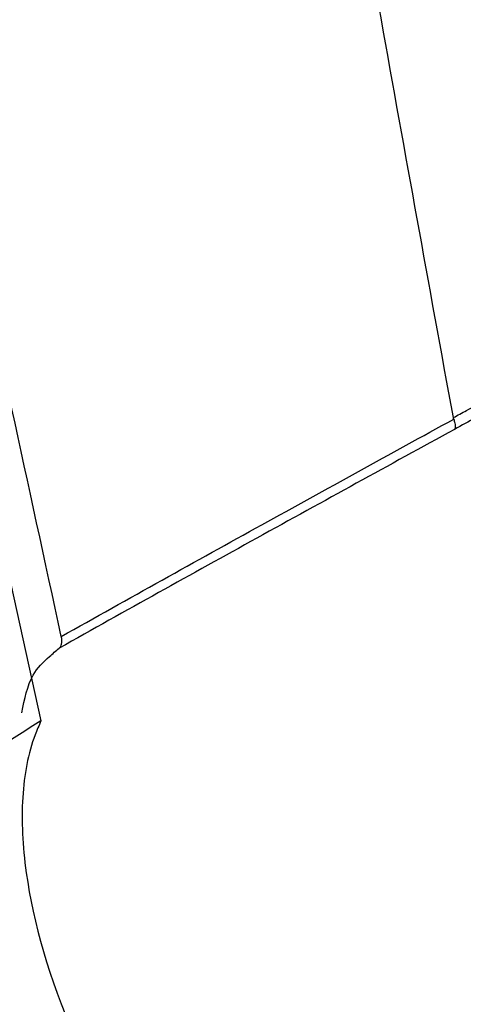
# Model space of a CAD drawing. Header units: millimetres. Extents: x -0.66 to 0.91, y -0.4 to 0.64.
# Tile 156 of 171: x 0.74082 to 0.74788, y 0.20333 to 0.21902. Entities that reach past the tile are written whole.
import ezdxf

# ---------------------------------------------------------------- set-up
doc = ezdxf.new("R2010")
doc.units = ezdxf.units.MM
doc.layers.add('FORMAT', color=7, linetype='Continuous')

msp = doc.modelspace()

# ---------------------------------------------------------------- linework, layer by layer
at = {"layer": 'FORMAT', "color": 7, "linetype": 'Continuous', "lineweight": 25}
for points, knots in [([(0.741081, 0.29853), (0.741995, 0.288973), (0.743824, 0.269856), (0.747559, 0.241863), (0.750705, 0.22369), (0.752278, 0.214606)], [0, 0, 0, 0, 0.333305, 0.666693, 1, 1, 1, 1]), ([(0.747725, 0.212681), (0.74734, 0.214794), (0.745372, 0.225593), (0.74221, 0.24538), (0.73982, 0.2638), (0.738741, 0.273322), (0.738692, 0.27375)], [0, 0, 0, 0, 0.106156, 0.542791, 0.979425, 1, 1, 1, 1]), ([(0.741479, 0.209192), (0.74043, 0.214027), (0.73833, 0.223698), (0.735515, 0.238523), (0.732921, 0.253562), (0.731408, 0.263794), (0.730651, 0.268911)], [0, 0, 0, 0, 0.249742, 0.499588, 0.749742, 1, 1, 1, 1]), ([(0.730757, 0.263528), (0.732228, 0.254327), (0.734479, 0.240244), (0.738084, 0.221814), (0.740131, 0.212502), (0.741155, 0.207846)], [0, 0, 0, 0, 0.485133, 0.742518, 1, 1, 1, 1]), ([(0.747725, 0.212681), (0.74776, 0.2127), (0.74783, 0.212738), (0.747947, 0.212801), (0.748076, 0.21287), (0.748172, 0.212919), (0.748219, 0.212944)], [0, 0, 0, 0, 0.212979, 0.425971, 0.71297, 1, 1, 1, 1]), ([(0.74836, 0.212826), (0.748267, 0.212777), (0.748059, 0.212669), (0.747854, 0.212556), (0.747742, 0.212494)], [0, 0, 0, 0, 0.448342, 1, 1, 1, 1]), ([(0.747731, 0.212659), (0.74773, 0.21266), (0.747729, 0.212664), (0.747728, 0.21267), (0.747726, 0.212675), (0.747726, 0.212679), (0.747725, 0.212681)], [0, 0, 0, 0, 0.249525, 0.499246, 0.749533, 1, 1, 1, 1]), ([(0.741479, 0.209192), (0.742016, 0.209493), (0.74309, 0.210096), (0.744667, 0.21097), (0.746216, 0.211825), (0.747228, 0.212382), (0.747731, 0.212658), (0.747731, 0.212659)], [0, 0, 0, 0, 0.251784, 0.503761, 0.751698, 0.999785, 1, 1, 1, 1]), ([(0.747731, 0.212659), (0.747737, 0.212637), (0.747751, 0.212592), (0.747757, 0.212544), (0.747755, 0.21251), (0.747747, 0.212497), (0.747742, 0.212494), (0.747742, 0.212494)], [0, 0, 0, 0, 0.2483, 0.506347, 0.743228, 0.987372, 1, 1, 1, 1]), ([(0.747742, 0.212494), (0.747222, 0.212208), (0.746183, 0.211637), (0.74461, 0.210769), (0.743032, 0.209896), (0.741974, 0.209303), (0.741444, 0.209006)], [0, 0, 0, 0, 0.253451, 0.50705, 0.753443, 1, 1, 1, 1]), ([(0.741444, 0.209006), (0.741453, 0.209014), (0.741471, 0.209032), (0.741485, 0.20907), (0.74149, 0.209118), (0.741486, 0.20916), (0.741481, 0.209186), (0.741479, 0.209192)], [0, 0, 0, 0, 0.229102, 0.464899, 0.693986, 0.929614, 1, 1, 1, 1]), ([(0.740852, 0.207977), (0.740894, 0.208193), (0.740966, 0.208566), (0.741241, 0.208833), (0.741393, 0.208962), (0.741444, 0.209006)], [0, 0, 0, 0, 0.475338, 0.821526, 1, 1, 1, 1]), ([(0.741155, 0.207846), (0.740247, 0.207274), (0.738433, 0.206133), (0.735959, 0.204296), (0.734195, 0.202677), (0.73338, 0.201496), (0.733114, 0.200818), (0.733084, 0.200297), (0.733261, 0.199826), (0.733778, 0.199357), (0.735159, 0.198961), (0.736496, 0.199085), (0.73741, 0.199169)], [0, 0, 0, 0, 0.189196, 0.377754, 0.517788, 0.572093, 0.606257, 0.640677, 0.670884, 0.71836, 0.807606, 1, 1, 1, 1]), ([(0.741155, 0.207846), (0.741122, 0.207773), (0.740967, 0.207419), (0.740822, 0.206656), (0.740896, 0.205116), (0.741479, 0.203047), (0.742425, 0.201332), (0.742841, 0.200577)], [0, 0, 0, 0, 0.0470911, 0.227214, 0.4073527, 0.7392928, 1, 1, 1, 1])]:
    msp.add_open_spline(points, degree=3, knots=knots, dxfattribs=at)

doc.saveas('drawing.dxf')
